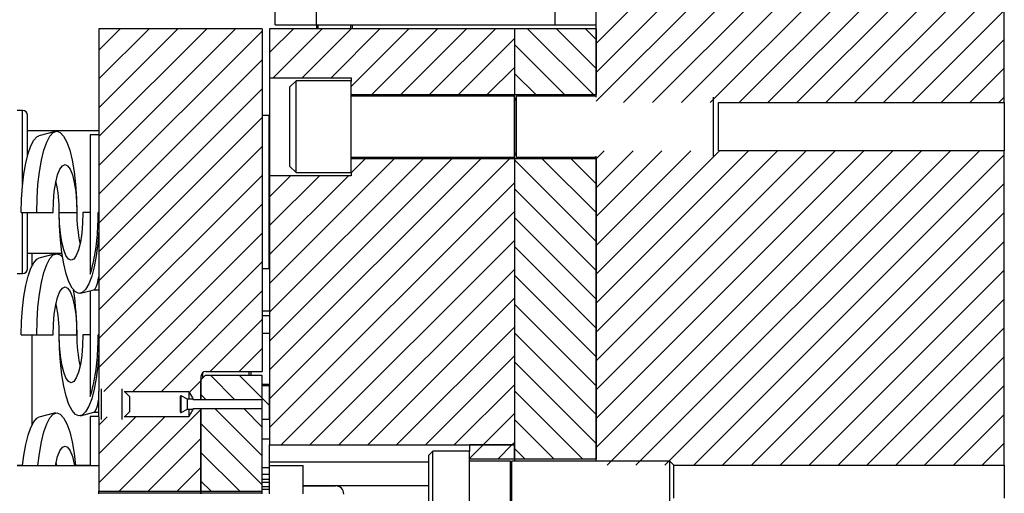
# Model space of a CAD drawing. Header units: inches. Extents: x 1802 to 2468, y -253 to -72.
# Tile 132 of 256: x 1899.66 to 1905.69, y -145.37 to -142.47. Entities that reach past the tile are written whole.
import ezdxf

# ---------------------------------------------------------------- set-up
doc = ezdxf.new("R2010")
doc.units = ezdxf.units.IN
doc.header["$LTSCALE"] = 0.5
doc.header["$MEASUREMENT"] = 0
doc.layers.add('SID-M-F', color=202, linetype='Continuous')
doc.layers.add('SID-M-S', color=105, linetype='Continuous')

msp = doc.modelspace()

# ---------------------------------------------------------------- linework, layer by layer
at = {"layer": 'SID-M-F', "linetype": 'Continuous'}
for p, q in [((1903.18767, -142.61402), (1905.68767, -140.11402)), ((1903.18767, -142.79079), (1905.68767, -140.29079)), ((1903.18767, -142.96757), (1905.68767, -140.46757)), ((1903.35619, -142.97583), (1905.68767, -140.64435)), ((1903.53296, -142.97583), (1905.68767, -140.82112)), ((1903.70974, -142.97583), (1905.68767, -140.9979)), ((1903.88652, -142.97583), (1905.68767, -141.17468)), ((1904.06329, -142.97583), (1905.68767, -141.35145)), ((1904.24007, -142.97583), (1905.68767, -141.52823)), ((1904.41685, -142.97583), (1905.68767, -141.70501)), ((1904.59362, -142.97583), (1905.68767, -141.88178)), ((1904.7704, -142.97583), (1905.68767, -142.05856)), ((1904.94718, -142.97583), (1905.68767, -142.23534)), ((1905.12395, -142.97583), (1905.68767, -142.41211)), ((1900.1424, -142.65409), (1900.27262, -142.52387)), ((1900.1424, -142.83087), (1900.4494, -142.52387)), ((1900.1424, -143.00764), (1900.62617, -142.52387)), ((1900.1424, -143.18442), (1900.80295, -142.52387)), ((1900.1424, -143.3612), (1900.97973, -142.52387)), ((1900.1424, -143.53797), (1901.1424, -142.53797)), ((1901.18767, -142.66947), (1901.33328, -142.52387)), ((1901.21042, -142.8235), (1901.51006, -142.52387)), ((1901.3872, -142.8235), (1901.68683, -142.52387)), ((1901.56398, -142.8235), (1901.86361, -142.52387)), ((1901.68767, -142.87658), (1902.04039, -142.52387)), ((1901.81391, -142.92712), (1902.21716, -142.52387)), ((1901.99069, -142.92712), (1902.39394, -142.52387)), ((1902.16746, -142.92712), (1902.57072, -142.52387)), ((1903.17148, -142.92712), (1902.76822, -142.52387)), ((1903.18767, -142.76654), (1902.945, -142.52387)), ((1903.18767, -142.58977), (1903.12178, -142.52387)), ((1902.34424, -142.92712), (1902.68767, -142.58369)), ((1902.9947, -142.92712), (1902.68767, -142.6201)), ((1905.30073, -142.97583), (1905.68767, -142.58889)), ((1900.1424, -143.71475), (1901.1424, -142.71475)), ((1902.52102, -142.92712), (1902.68767, -142.76046)), ((1902.81792, -142.92712), (1902.68767, -142.79687)), ((1905.47751, -142.97583), (1905.68767, -142.76567)), ((1900.1424, -143.89153), (1901.1424, -142.89153)), ((1905.65428, -142.97583), (1905.68767, -142.94244)), ((1900.1424, -144.0683), (1901.1424, -143.0683)), ((1900.1424, -144.24508), (1901.1424, -143.24508)), ((1903.18767, -143.32112), (1903.2369, -143.2719)), ((1903.18767, -143.4979), (1903.41367, -143.2719)), ((1903.18767, -143.67468), (1903.59045, -143.2719)), ((1903.18767, -143.85145), (1903.76723, -143.2719)), ((1903.18767, -144.02823), (1903.944, -143.2719)), ((1903.18767, -144.20501), (1904.12078, -143.2719)), ((1903.18767, -144.38178), (1904.29756, -143.2719)), ((1903.18767, -144.55856), (1904.47433, -143.2719)), ((1903.18767, -144.73534), (1904.65111, -143.2719)), ((1903.18767, -144.91211), (1904.82789, -143.2719)), ((1903.18767, -145.08889), (1905.00466, -143.2719)), ((1903.25497, -145.19837), (1905.18144, -143.2719)), ((1903.43175, -145.19837), (1905.35822, -143.2719)), ((1903.60853, -145.19837), (1905.53499, -143.2719)), ((1901.18767, -144.08369), (1901.95075, -143.32061)), ((1901.18767, -144.26046), (1902.12752, -143.32061)), ((1901.18767, -144.43724), (1902.3043, -143.32061)), ((1901.18767, -144.61402), (1902.48108, -143.32061)), ((1901.18767, -144.79079), (1902.65785, -143.32061)), ((1901.68767, -143.40691), (1901.77397, -143.32061)), ((1903.18767, -143.8272), (1902.68767, -143.3272)), ((1903.18767, -143.65043), (1902.85786, -143.32061)), ((1903.18767, -143.47365), (1903.03464, -143.32061)), ((1903.7853, -145.19837), (1905.68767, -143.296)), ((1900.1424, -144.42186), (1901.1424, -143.42186)), ((1901.18767, -143.55336), (1901.3168, -143.42424)), ((1901.18767, -143.73013), (1901.49357, -143.42424)), ((1901.18767, -143.90691), (1901.67035, -143.42424)), ((1901.18767, -144.96757), (1902.68767, -143.46757)), ((1903.18767, -144.00398), (1902.68767, -143.50398)), ((1903.96208, -145.19837), (1905.68767, -143.47277)), ((1900.1424, -144.59863), (1901.1424, -143.59863)), ((1901.25815, -145.07387), (1902.68767, -143.64435)), ((1903.18767, -144.18076), (1902.68767, -143.68076)), ((1904.13886, -145.19837), (1905.68767, -143.64955)), ((1900.17245, -144.74536), (1901.1424, -143.77541)), ((1901.43493, -145.07387), (1902.68767, -143.82112)), ((1903.18767, -144.35753), (1902.68767, -143.85753)), ((1904.31563, -145.19837), (1905.68767, -143.82633)), ((1900.34923, -144.74536), (1901.1424, -143.95219)), ((1901.61171, -145.07387), (1902.68767, -143.9979)), ((1904.49241, -145.19837), (1905.68767, -144.0031)), ((1903.18767, -144.53431), (1902.68767, -144.03431)), ((1900.526, -144.74536), (1901.1424, -144.12896)), ((1901.78848, -145.07387), (1902.68767, -144.17468)), ((1904.66919, -145.19837), (1905.68767, -144.17988)), ((1903.18767, -144.71109), (1902.68767, -144.21109)), ((1900.82427, -144.62387), (1901.1424, -144.30574)), ((1901.96526, -145.07387), (1902.68767, -144.35145)), ((1904.84596, -145.19837), (1905.68767, -144.35666)), ((1903.18767, -144.88786), (1902.68767, -144.38786)), ((1901.00105, -144.62387), (1901.1424, -144.48252)), ((1902.14204, -145.07387), (1902.68767, -144.52823)), ((1905.02274, -145.19837), (1905.68767, -144.53343)), ((1903.18767, -145.06464), (1902.68767, -144.56464)), ((1900.97344, -144.79495), (1900.82736, -144.64887)), ((1901.1424, -144.78713), (1901.00413, -144.64887)), ((1900.69612, -144.75202), (1900.7674, -144.68074)), ((1902.31881, -145.07387), (1902.68767, -144.70501)), ((1905.19952, -145.19837), (1905.68767, -144.71021)), ((1900.79667, -144.79495), (1900.7674, -144.76569)), ((1901.18767, -144.83241), (1901.1424, -144.78713)), ((1903.10462, -145.15837), (1902.68767, -144.74142)), ((1900.1424, -144.95219), (1900.19221, -144.90238)), ((1900.1424, -145.12896), (1900.36898, -144.90238)), ((1900.1424, -145.30574), (1900.54576, -144.90238)), ((1900.26719, -145.35772), (1900.7674, -144.85752)), ((1901.1424, -145.14069), (1900.85449, -144.85278)), ((1901.1424, -144.96391), (1901.03127, -144.85278)), ((1902.49559, -145.07387), (1902.68767, -144.88178)), ((1905.37629, -145.19837), (1905.68767, -144.88699)), ((1901.1424, -145.31746), (1900.7674, -144.94246)), ((1902.92785, -145.15837), (1902.68767, -144.91819)), ((1900.44397, -145.35772), (1900.7674, -145.03429)), ((1902.41267, -145.15678), (1902.49559, -145.07387)), ((1902.58787, -145.15837), (1902.67237, -145.07387)), ((1902.67237, -145.07387), (1902.68767, -145.05856)), ((1905.55307, -145.19837), (1905.68767, -145.06376)), ((1901.00588, -145.35772), (1900.7674, -145.11924)), ((1902.75107, -145.15837), (1902.68767, -145.09497)), ((1900.62074, -145.35772), (1900.7674, -145.21107)), ((1900.82911, -145.35772), (1900.7674, -145.29602))]:
    msp.add_line(p, q, dxfattribs=at)
at = {"layer": 'SID-M-S'}
for p, q in [((1903.18767, -142.94316), (1903.18767, -136.52387)), ((1905.68767, -142.97583), (1905.68767, -136.52387)), ((1901.22267, -142.49887), (1901.22267, -140.92387)), ((1901.47267, -140.92387), (1901.47267, -142.49887)), ((1902.93767, -142.49887), (1902.93767, -140.92387)), ((1901.22267, -142.49887), (1901.47267, -142.49887)), ((1901.47267, -142.49887), (1902.93767, -142.49887)), ((1901.47614, -142.52387), (1901.47614, -142.49887)), ((1901.48598, -142.52387), (1901.48598, -142.49887)), ((1901.68283, -142.49887), (1901.68283, -142.52387)), ((1901.69267, -142.49887), (1901.69267, -142.52387)), ((1902.93767, -142.49887), (1903.18767, -142.49887)), ((1900.1424, -142.52387), (1900.1424, -143.26157)), ((1901.1424, -142.52387), (1900.1424, -142.52387)), ((1901.1424, -142.52387), (1901.1424, -144.62387)), ((1901.18767, -142.52387), (1901.18767, -142.8235)), ((1902.68767, -142.52387), (1901.18767, -142.52387)), ((1902.68767, -142.52387), (1902.68767, -142.92712)), ((1902.68767, -142.52387), (1902.68767, -142.92712)), ((1903.18767, -142.52387), (1902.68767, -142.52387)), ((1903.18767, -142.52387), (1903.18767, -142.92712)), ((1901.18767, -142.8235), (1901.68767, -142.8235)), ((1901.18767, -142.8235), (1901.18767, -143.42424)), ((1901.35017, -142.84262), (1901.31267, -142.88012)), ((1901.68767, -142.84262), (1901.35017, -142.84262)), ((1901.35017, -143.40512), (1901.35017, -142.84262)), ((1901.68767, -142.8235), (1901.68767, -142.8471)), ((1901.68767, -143.40064), (1901.68767, -142.8471)), ((1901.31267, -143.36762), (1901.31267, -142.88012)), ((1901.68767, -142.92712), (1902.68767, -142.92712)), ((1902.68807, -142.93637), (1901.68767, -142.93637)), ((1902.68767, -142.92712), (1902.68767, -142.93637)), ((1902.68767, -142.92712), (1903.18767, -142.92712)), ((1902.68767, -142.92712), (1902.68767, -142.93637)), ((1902.68807, -143.31137), (1902.68807, -142.93637)), ((1902.69944, -142.93637), (1902.6896, -142.96342)), ((1902.6896, -143.28431), (1902.6896, -142.96342)), ((1903.18767, -142.93637), (1902.69944, -142.93637)), ((1902.69944, -143.31137), (1902.69944, -142.93637)), ((1903.90642, -143.30458), (1903.90642, -142.94316)), ((1903.93767, -142.97583), (1905.68767, -142.97583)), ((1903.93767, -143.2719), (1903.93767, -142.97583)), ((1905.68767, -142.97583), (1905.68767, -143.2719)), ((1899.6749, -143.02387), (1899.6424, -143.02387)), ((1899.6749, -143.47509), (1899.6749, -143.02387)), ((1899.7049, -143.30038), (1899.7049, -143.05387)), ((1901.1844, -143.05487), (1901.1424, -143.05487)), ((1901.1844, -143.99287), (1901.1844, -143.05487)), ((1900.1424, -143.14887), (1899.7049, -143.14887)), ((1899.87639, -143.15295), (1899.77544, -143.17962)), ((1899.84235, -143.18187), (1899.86306, -143.15944)), ((1899.86306, -143.15944), (1899.88442, -143.15189)), ((1899.88442, -143.15189), (1899.90577, -143.15944)), ((1899.90577, -143.15944), (1899.92648, -143.18187)), ((1899.72485, -143.24162), (1899.74323, -143.20698)), ((1899.74323, -143.20698), (1899.76282, -143.18576)), ((1899.76282, -143.18576), (1899.77544, -143.17962)), ((1899.80536, -143.26816), (1899.82293, -143.21848)), ((1899.82293, -143.21848), (1899.84235, -143.18187)), ((1899.92648, -143.18187), (1899.94591, -143.21848)), ((1899.94591, -143.21848), (1899.96347, -143.26816)), ((1900.1424, -143.17387), (1900.0884, -143.17387)), ((1900.0884, -143.17387), (1900.0884, -144.02736)), ((1899.70823, -143.28864), (1899.72485, -143.24162)), ((1899.79021, -143.32942), (1899.80536, -143.26816)), ((1899.96347, -143.26816), (1899.97863, -143.32942)), ((1900.1424, -143.26157), (1900.1424, -143.64887)), ((1905.68767, -143.2719), (1903.93767, -143.2719)), ((1905.68767, -145.19837), (1905.68767, -143.2719)), ((1899.69389, -143.3466), (1899.70823, -143.28864)), ((1899.77791, -143.40038), (1899.79021, -143.32942)), ((1899.97863, -143.32942), (1899.99092, -143.40038)), ((1901.68767, -143.31137), (1902.68807, -143.31137)), ((1902.68767, -143.32061), (1901.68767, -143.32061)), ((1902.68767, -143.31137), (1902.68767, -143.32061)), ((1902.68767, -143.31137), (1902.68767, -143.32061)), ((1902.68767, -143.32061), (1902.68767, -145.07387)), ((1902.68767, -143.32061), (1902.68767, -145.15837)), ((1903.18767, -143.32061), (1902.68767, -143.32061)), ((1902.6896, -143.28431), (1902.69944, -143.31137)), ((1902.69944, -143.31137), (1903.18767, -143.31137)), ((1903.18767, -145.17387), (1903.18767, -143.30458)), ((1903.18767, -143.32061), (1903.18767, -145.15837)), ((1899.68225, -143.41374), (1899.69389, -143.3466)), ((1899.76885, -143.47889), (1899.77791, -143.40038)), ((1899.88948, -143.4194), (1899.90325, -143.38443)), ((1899.90325, -143.38443), (1899.91861, -143.36272)), ((1899.91861, -143.36272), (1899.93477, -143.35536)), ((1899.93477, -143.35536), (1899.95093, -143.36272)), ((1899.95093, -143.36272), (1899.96628, -143.38443)), ((1899.96628, -143.38443), (1899.98005, -143.4194)), ((1899.99092, -143.40038), (1899.99998, -143.47889)), ((1901.31267, -143.36762), (1901.35017, -143.40512)), ((1901.68767, -143.40064), (1901.68767, -143.42424)), ((1899.67368, -143.48803), (1899.68225, -143.41374)), ((1899.87798, -143.46587), (1899.88948, -143.4194)), ((1899.98005, -143.4194), (1899.99155, -143.46587)), ((1901.68767, -143.42424), (1901.18767, -143.42424)), ((1901.18767, -143.42424), (1901.18767, -145.07387)), ((1901.35017, -143.40512), (1901.68767, -143.40512)), ((1899.66843, -143.56721), (1899.67368, -143.48803)), ((1899.7633, -143.56257), (1899.76885, -143.47889)), ((1899.86396, -143.58356), (1899.86933, -143.52152)), ((1899.86933, -143.52152), (1899.87798, -143.46587)), ((1899.99155, -143.46587), (1900.00021, -143.52152)), ((1899.99998, -143.47889), (1900.00553, -143.56257)), ((1900.00021, -143.52152), (1900.00558, -143.58356)), ((1899.66666, -143.64887), (1899.66843, -143.56721)), ((1899.76143, -143.64887), (1899.7633, -143.56257)), ((1899.86214, -143.64887), (1899.86396, -143.58356)), ((1900.00553, -143.56257), (1900.0074, -143.64887)), ((1900.00558, -143.58356), (1900.0074, -143.64887)), ((1899.66666, -143.64887), (1899.76143, -143.64887)), ((1899.6749, -144.02387), (1899.6749, -143.64887)), ((1899.7049, -143.99387), (1899.7049, -143.64887)), ((1899.76143, -143.64887), (1899.86214, -143.64887)), ((1899.8994, -143.64887), (1900.0074, -143.64887)), ((1899.90121, -143.73386), (1899.8994, -143.64887)), ((1899.90122, -143.71418), (1899.8994, -143.64887)), ((1900.04466, -143.64887), (1900.04284, -143.71418)), ((1900.0884, -143.64887), (1900.04466, -143.64887)), ((1900.1424, -143.64887), (1900.13824, -143.64887)), ((1900.1424, -143.64887), (1900.1424, -143.75732)), ((1899.90659, -143.81634), (1899.90121, -143.73386)), ((1899.90659, -143.77622), (1899.90122, -143.71418)), ((1900.04284, -143.71418), (1900.03747, -143.77622)), ((1900.1424, -143.75732), (1900.13604, -143.83867)), ((1900.1424, -143.75732), (1900.1424, -144.0368)), ((1899.91524, -143.83187), (1899.90659, -143.77622)), ((1899.91539, -143.89389), (1899.90659, -143.81634)), ((1900.03747, -143.77622), (1900.02882, -143.83187)), ((1899.92675, -143.87834), (1899.91524, -143.83187)), ((1899.94052, -143.91331), (1899.92675, -143.87834)), ((1900.01732, -143.87834), (1900.00354, -143.91331)), ((1900.02882, -143.83187), (1900.01732, -143.87834)), ((1900.13604, -143.83867), (1900.12633, -143.91442)), ((1899.7049, -143.89887), (1899.91609, -143.89887)), ((1899.73267, -143.97493), (1899.73267, -143.89887)), ((1899.73267, -143.97493), (1899.73267, -143.89887)), ((1899.74323, -143.95698), (1899.76282, -143.93576)), ((1899.76282, -143.93576), (1899.77544, -143.92962)), ((1899.87639, -143.90295), (1899.77544, -143.92962)), ((1899.82293, -143.96848), (1899.84235, -143.93187)), ((1899.84235, -143.93187), (1899.86306, -143.90944)), ((1899.86306, -143.90944), (1899.88442, -143.90189)), ((1899.88442, -143.90189), (1899.90577, -143.90944)), ((1899.90577, -143.90944), (1899.91978, -143.92289)), ((1899.92733, -143.96423), (1899.91539, -143.89389)), ((1899.95587, -143.93502), (1899.94052, -143.91331)), ((1899.97203, -143.94237), (1899.95587, -143.93502)), ((1899.98819, -143.93502), (1899.97203, -143.94237)), ((1900.00354, -143.91331), (1899.98819, -143.93502)), ((1900.12633, -143.91442), (1900.11356, -143.98235)), ((1899.70823, -144.03864), (1899.72485, -143.99162)), ((1899.72485, -143.99162), (1899.74323, -143.95698)), ((1899.80536, -144.01816), (1899.82293, -143.96848)), ((1899.94208, -144.02527), (1899.92733, -143.96423)), ((1900.11356, -143.98235), (1900.09811, -144.04045)), ((1901.1424, -143.99287), (1901.1844, -143.99287)), ((1899.6424, -144.02387), (1899.6749, -144.02387)), ((1899.69389, -144.0966), (1899.70823, -144.03864)), ((1899.79021, -144.07942), (1899.80536, -144.01816)), ((1899.95919, -144.07522), (1899.94208, -144.02527)), ((1900.09811, -144.04045), (1900.08042, -144.08701)), ((1900.1424, -144.0368), (1900.1424, -144.74536)), ((1899.68225, -144.16374), (1899.69389, -144.0966)), ((1899.77791, -144.15038), (1899.79021, -144.07942)), ((1899.90325, -144.13443), (1899.91861, -144.11272)), ((1899.91861, -144.11272), (1899.93477, -144.10536)), ((1899.93477, -144.10536), (1899.95093, -144.11272)), ((1899.95093, -144.11272), (1899.96628, -144.13443)), ((1899.97816, -144.11261), (1899.95919, -144.07522)), ((1899.99844, -144.13633), (1899.97816, -144.11261)), ((1900.0304, -144.14478), (1900.1106, -144.1236)), ((1900.06103, -144.12067), (1900.04049, -144.14043)), ((1900.08042, -144.08701), (1900.06103, -144.12067)), ((1900.10958, -144.12387), (1900.1424, -144.12387)), ((1899.67368, -144.23803), (1899.68225, -144.16374)), ((1899.76885, -144.22889), (1899.77791, -144.15038)), ((1899.87798, -144.21587), (1899.88948, -144.1694)), ((1899.88948, -144.1694), (1899.90325, -144.13443)), ((1899.96628, -144.13443), (1899.98005, -144.1694)), ((1899.98005, -144.1694), (1899.99155, -144.21587)), ((1900.01942, -144.1457), (1899.99844, -144.13633)), ((1900.04049, -144.14043), (1900.01942, -144.1457)), ((1900.0884, -144.12946), (1900.0884, -144.77736)), ((1899.66843, -144.31721), (1899.67368, -144.23803)), ((1899.7633, -144.31257), (1899.76885, -144.22889)), ((1899.86933, -144.27152), (1899.87798, -144.21587)), ((1899.99155, -144.21587), (1900.00021, -144.27152)), ((1899.86396, -144.33356), (1899.86933, -144.27152)), ((1900.00021, -144.27152), (1900.00558, -144.33356)), ((1901.1424, -144.25287), (1901.18767, -144.25287)), ((1901.18767, -144.28287), (1901.1424, -144.28287)), ((1899.66666, -144.39887), (1899.66843, -144.31721)), ((1899.76143, -144.39887), (1899.7633, -144.31257)), ((1899.86214, -144.39887), (1899.86396, -144.33356)), ((1900.00558, -144.33356), (1900.0074, -144.39887)), ((1899.66666, -144.39887), (1899.76143, -144.39887)), ((1899.73267, -144.94993), (1899.73267, -144.39887)), ((1899.73267, -144.94993), (1899.73267, -144.39887)), ((1899.76143, -144.39887), (1899.86214, -144.39887)), ((1899.8994, -144.39887), (1900.0074, -144.39887)), ((1899.90121, -144.48386), (1899.8994, -144.39887)), ((1899.90122, -144.46418), (1899.8994, -144.39887)), ((1900.04466, -144.39887), (1900.04284, -144.46418)), ((1900.0884, -144.39887), (1900.04466, -144.39887)), ((1900.1424, -144.39887), (1900.13824, -144.39887)), ((1901.18767, -144.39137), (1901.1424, -144.39137)), ((1899.90659, -144.56634), (1899.90121, -144.48386)), ((1899.90659, -144.52622), (1899.90122, -144.46418)), ((1900.04284, -144.46418), (1900.03747, -144.52622)), ((1899.91524, -144.58187), (1899.90659, -144.52622)), ((1900.03747, -144.52622), (1900.02882, -144.58187)), ((1900.1424, -144.50732), (1900.13604, -144.58867)), ((1899.91539, -144.64389), (1899.90659, -144.56634)), ((1899.92675, -144.62834), (1899.91524, -144.58187)), ((1900.02882, -144.58187), (1900.01732, -144.62834)), ((1900.13604, -144.58867), (1900.12633, -144.66442)), ((1899.92733, -144.71423), (1899.91539, -144.64389)), ((1899.94052, -144.66331), (1899.92675, -144.62834)), ((1899.95587, -144.68502), (1899.94052, -144.66331)), ((1900.00354, -144.66331), (1899.98819, -144.68502)), ((1900.01732, -144.62834), (1900.00354, -144.66331)), ((1900.12633, -144.66442), (1900.11356, -144.73235)), ((1900.7674, -144.67387), (1900.7924, -144.64887)), ((1900.7674, -144.65387), (1900.7674, -144.79495)), ((1900.77767, -144.63126), (1900.77767, -144.66359)), ((1901.1424, -144.64887), (1900.7924, -144.64887)), ((1900.7974, -144.62387), (1901.1424, -144.62387)), ((1901.06267, -144.64887), (1901.06267, -144.62387)), ((1901.07267, -144.62387), (1901.07267, -144.64887)), ((1901.1424, -144.79495), (1901.1424, -144.64887)), ((1899.94208, -144.77527), (1899.92733, -144.71423)), ((1899.97203, -144.69237), (1899.95587, -144.68502)), ((1899.98819, -144.68502), (1899.97203, -144.69237)), ((1900.1579, -144.91804), (1900.1579, -144.72969)), ((1900.2824, -144.72969), (1900.2824, -144.82387)), ((1900.7674, -144.79495), (1900.7674, -144.67387)), ((1901.1424, -144.70137), (1901.18767, -144.70137)), ((1901.18767, -144.71137), (1901.1424, -144.71137)), ((1901.1424, -144.7966), (1901.1424, -144.71137)), ((1901.18767, -144.91837), (1901.18767, -144.71137)), ((1899.95919, -144.82522), (1899.94208, -144.77527)), ((1900.09811, -144.79045), (1900.08042, -144.83701)), ((1900.11356, -144.73235), (1900.09811, -144.79045)), ((1900.1424, -144.90238), (1900.1424, -144.74536)), ((1900.2979, -144.74536), (1900.6924, -144.74536)), ((1900.3299, -144.77637), (1900.29889, -144.74536)), ((1900.3299, -144.77637), (1900.3299, -144.82387)), ((1900.6424, -144.87292), (1900.6424, -144.77482)), ((1900.6844, -144.79387), (1900.6469, -144.77222)), ((1900.6469, -144.87552), (1900.6469, -144.77222)), ((1900.6924, -144.74536), (1900.6924, -144.79387)), ((1899.97816, -144.86261), (1899.95919, -144.82522)), ((1900.08042, -144.83701), (1900.06103, -144.87067)), ((1900.2824, -144.82387), (1900.2824, -144.91804)), ((1900.3299, -144.82387), (1900.3299, -144.87137)), ((1900.71952, -144.79387), (1900.6844, -144.79387)), ((1900.6844, -144.85387), (1900.6844, -144.79387)), ((1900.72011, -144.79495), (1900.7674, -144.79495)), ((1900.7674, -144.79495), (1901.1424, -144.79495)), ((1901.1424, -144.85114), (1901.1424, -144.7966)), ((1901.1424, -144.91837), (1901.1424, -144.85114)), ((1899.74323, -144.93198), (1899.76282, -144.91076)), ((1899.76282, -144.91076), (1899.77544, -144.90462)), ((1899.87639, -144.87795), (1899.77544, -144.90462)), ((1899.82293, -144.94348), (1899.84235, -144.90687)), ((1899.84235, -144.90687), (1899.86306, -144.88444)), ((1899.86306, -144.88444), (1899.88442, -144.87689)), ((1899.88442, -144.87689), (1899.90577, -144.88444)), ((1899.90577, -144.88444), (1899.92648, -144.90687)), ((1899.92648, -144.90687), (1899.94591, -144.94348)), ((1899.99844, -144.88633), (1899.97816, -144.86261)), ((1900.01942, -144.8957), (1899.99844, -144.88633)), ((1900.04049, -144.89043), (1900.01942, -144.8957)), ((1900.0304, -144.89478), (1900.1106, -144.8736)), ((1900.06103, -144.87067), (1900.04049, -144.89043)), ((1900.1424, -144.89887), (1900.0884, -144.89887)), ((1900.0884, -144.89887), (1900.0884, -145.19887)), ((1900.10958, -144.87387), (1900.1424, -144.87387)), ((1900.1424, -144.90238), (1900.1424, -145.35772)), ((1900.6924, -144.90238), (1900.2979, -144.90238)), ((1900.29889, -144.90238), (1900.3299, -144.87137)), ((1900.6469, -144.87552), (1900.6844, -144.85387)), ((1900.6844, -144.85387), (1900.71951, -144.85387)), ((1900.6924, -144.85387), (1900.6924, -144.90238)), ((1900.7674, -144.85278), (1900.72011, -144.85278)), ((1901.1424, -144.85278), (1900.7674, -144.85278)), ((1900.7674, -145.35772), (1900.7674, -144.85278)), ((1900.7674, -144.85278), (1900.7674, -145.35772)), ((1901.1424, -145.35772), (1901.1424, -144.85278)), ((1899.70823, -145.01364), (1899.72485, -144.96662)), ((1899.72485, -144.96662), (1899.74323, -144.93198)), ((1899.80536, -144.99316), (1899.82293, -144.94348)), ((1899.94591, -144.94348), (1899.96347, -144.99316)), ((1901.18767, -144.91837), (1901.1424, -144.91837)), ((1899.69389, -145.0716), (1899.70823, -145.01364)), ((1899.79021, -145.05442), (1899.80536, -144.99316)), ((1899.96347, -144.99316), (1899.97863, -145.05442)), ((1899.68225, -145.13874), (1899.69389, -145.0716)), ((1899.77791, -145.12538), (1899.79021, -145.05442)), ((1899.90325, -145.10943), (1899.91861, -145.08772)), ((1899.91861, -145.08772), (1899.93477, -145.08036)), ((1899.93477, -145.08036), (1899.95093, -145.08772)), ((1899.95093, -145.08772), (1899.96628, -145.10943)), ((1899.97863, -145.05442), (1899.99092, -145.12538)), ((1901.1424, -145.03586), (1901.18767, -145.03586)), ((1901.18767, -145.21167), (1901.18767, -145.07387)), ((1901.18767, -145.07387), (1902.68767, -145.07387)), ((1902.41267, -145.07387), (1902.41267, -145.11137)), ((1902.68767, -145.07387), (1902.41267, -145.07387)), ((1902.68767, -145.15837), (1902.68767, -145.07387)), ((1899.67502, -145.19887), (1899.68225, -145.13874)), ((1899.76931, -145.19887), (1899.77791, -145.12538)), ((1899.87798, -145.19087), (1899.88948, -145.1444)), ((1899.88948, -145.1444), (1899.90325, -145.10943)), ((1899.96628, -145.10943), (1899.98005, -145.1444)), ((1899.98005, -145.1444), (1899.99155, -145.19087)), ((1899.99092, -145.12538), (1899.99952, -145.19887)), ((1902.18767, -145.11137), (1902.16267, -145.13637)), ((1902.16267, -145.46137), (1902.16267, -145.13637)), ((1902.41267, -145.11137), (1902.18767, -145.11137)), ((1902.18767, -145.48637), (1902.18767, -145.11137)), ((1902.41267, -145.48637), (1902.41267, -145.11137)), ((1899.6424, -145.19787), (1899.67512, -145.19787)), ((1899.6424, -145.19887), (1900.1424, -145.19887)), ((1899.87646, -145.19887), (1899.87798, -145.19087)), ((1899.87955, -145.18319), (1899.8828, -145.19696)), ((1899.8828, -145.19696), (1899.88321, -145.19887)), ((1899.99155, -145.19087), (1899.99308, -145.19887)), ((1899.99943, -145.19787), (1900.0884, -145.19787)), ((1901.1424, -145.21167), (1901.18767, -145.21167)), ((1902.16267, -145.17887), (1901.18767, -145.17887)), ((1901.18767, -145.19887), (1901.3924, -145.19887)), ((1901.18767, -145.25386), (1901.18767, -145.21167)), ((1901.3924, -145.37272), (1901.3924, -145.19887)), ((1902.41267, -145.15837), (1902.68767, -145.15837)), ((1902.66307, -145.17387), (1902.41267, -145.17387)), ((1902.66307, -145.42387), (1902.66307, -145.17387)), ((1902.67199, -145.17387), (1902.6646, -145.19417)), ((1902.6646, -145.40356), (1902.6646, -145.19417)), ((1903.63817, -145.17387), (1902.67199, -145.17387)), ((1902.67199, -145.42387), (1902.67199, -145.17387)), ((1902.68767, -145.15837), (1902.68767, -145.17387)), ((1902.68767, -145.15837), (1902.68767, -145.17387)), ((1902.68767, -145.15837), (1903.18767, -145.15837)), ((1903.66267, -145.19837), (1903.63817, -145.17387)), ((1903.63817, -145.42387), (1903.63817, -145.17387)), ((1903.66267, -145.19837), (1905.68767, -145.19837)), ((1903.66267, -145.39937), (1903.66267, -145.19837)), ((1905.68767, -145.19837), (1905.68767, -145.39937)), ((1901.1424, -145.25386), (1901.18767, -145.25386)), ((1901.18767, -145.28337), (1901.18767, -145.25386)), ((1901.1424, -145.28337), (1901.18767, -145.28337)), ((1901.1424, -145.30221), (1901.18767, -145.30221)), ((1901.18767, -145.33058), (1901.1424, -145.33058)), ((1901.18767, -145.30221), (1901.18767, -145.28337)), ((1901.18767, -145.33058), (1901.18767, -145.30221)), ((1901.18767, -145.34399), (1901.18767, -145.33058)), ((1902.16267, -145.32387), (1901.3924, -145.32387)), ((1901.3924, -145.32487), (1901.5924, -145.32487)), ((1900.1424, -145.35772), (1900.7674, -145.35772)), ((1900.1424, -145.36772), (1900.1424, -145.35772)), ((1900.1424, -145.36772), (1900.7674, -145.36772)), ((1900.1424, -145.37272), (1900.1424, -145.36772)), ((1900.7674, -145.35772), (1901.1424, -145.35772)), ((1900.7674, -145.36772), (1900.7674, -145.35772)), ((1900.7674, -145.35772), (1900.7674, -145.36772)), ((1900.7674, -145.36772), (1901.1424, -145.36772)), ((1900.7674, -145.37272), (1900.7674, -145.36772)), ((1900.7674, -145.36772), (1900.7674, -145.37272)), ((1901.1424, -145.34399), (1901.18767, -145.34399)), ((1901.1424, -145.36772), (1901.1424, -145.35772)), ((1901.1424, -145.37272), (1901.1424, -145.36772)), ((1901.18767, -145.37272), (1901.18767, -145.34399))]:
    msp.add_line(p, q, dxfattribs=at)
for centre, radius, start, end in [((1902.68886, -142.96315), 0.000787, 180, 340), ((1899.6749, -143.05387), 0.03, 0, 90), ((1901.2154, -143.11787), 0.031, 180, 206.576759), ((1902.68886, -143.28458), 0.000787, 20, 180), ((1899.1125, -143.6344), 0.78704, 358.946423, 12.937794), ((1900.80672, -143.66205), 0.79943, 179.05538, 192.828838), ((1901.2154, -143.92987), 0.031, 153.423241, 180), ((1899.6749, -143.99387), 0.03, 270, 0), ((1898.30369, -144.38783), 1.70374, 359.628896, 8.879422), ((1899.1125, -144.3844), 0.78704, 358.946423, 12.937794), ((1900.80672, -144.41205), 0.79943, 179.05538, 192.828838), ((1900.7974, -144.65387), 0.03, 90, 180), ((1900.6454, -144.77482), 0.003, 60, 180), ((1900.6454, -144.87292), 0.003, 180, 300), ((1902.66386, -145.1939), 0.000787, 180, 340), ((1901.5924, -145.37487), 0.05, 0, 90)]:
    msp.add_arc(centre, radius, start, end, dxfattribs=at)
for centre in [(1900.10856, -143.64887), (1900.10856, -144.39887)]:
    msp.add_ellipse(centre, major_axis=(0, 0.475), ratio=0.1277027, start_param=3.1753147, end_param=3.7334396, dxfattribs=at)
for points, knots in [([(1900.0884, -144.02736), (1900.0937, -144.01045), (1900.10444, -143.97613), (1900.11759, -143.91242), (1900.12799, -143.84096), (1900.1363, -143.75324), (1900.13753, -143.68724), (1900.13824, -143.64887)], [0, 0, 0, 0, 0.1825208, 0.3703479, 0.5521776, 0.7396236, 1, 1, 1, 1]), ([(1900.0884, -144.77736), (1900.0937, -144.76045), (1900.10444, -144.72613), (1900.11759, -144.66242), (1900.12799, -144.59096), (1900.1363, -144.50324), (1900.13753, -144.43724), (1900.13824, -144.39887)], [0, 0, 0, 0, 0.1825208, 0.3703479, 0.5521776, 0.7396236, 1, 1, 1, 1]), ([(1900.6924, -144.74536), (1900.70008, -144.75877), (1900.70948, -144.77521), (1900.71846, -144.79189), (1900.72011, -144.79495)], [0, 0, 0, 0, 0.8161011, 1, 1, 1, 1]), ([(1900.72011, -144.85278), (1900.7148, -144.86248), (1900.70569, -144.87909), (1900.6963, -144.89554), (1900.6924, -144.90238)], [0, 0, 0, 0, 0.5840609, 1, 1, 1, 1])]:
    msp.add_open_spline(points, degree=3, knots=knots, dxfattribs=at)

doc.saveas('drawing.dxf')
